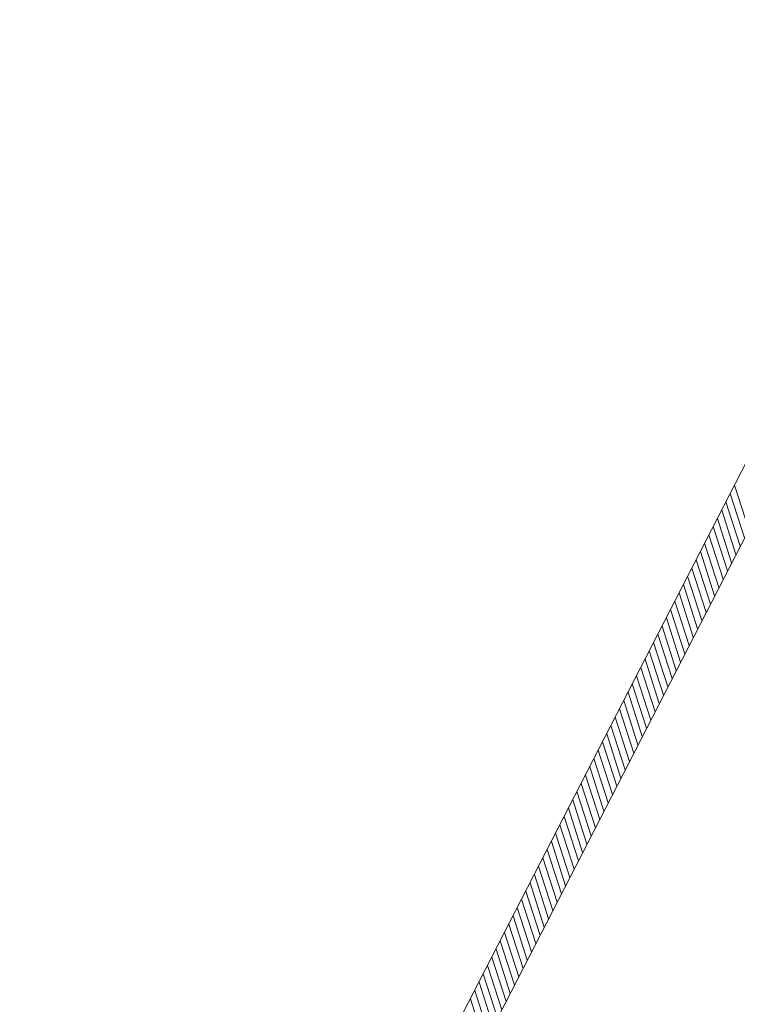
# Model space of a CAD drawing. Header units: metres. Extents: x 5555129 to 5556676, y 5635595 to 5636517.
# Tile 235 of 256: x 5556408 to 5556430, y 5636105 to 5636134. Entities that reach past the tile are written whole.
import ezdxf

# ---------------------------------------------------------------- set-up
doc = ezdxf.new("R2010")
doc.units = ezdxf.units.M
doc.header["$MEASUREMENT"] = 0
doc.layers.add('#zakres', color=7, linetype='Continuous', lineweight=18)

msp = doc.modelspace()

# ---------------------------------------------------------------- linework, layer by layer
at = {"layer": '#zakres', "color": 134, "linetype": 'Continuous', "lineweight": 18}
for p, q in [((5556437.02687, 5636134.53605), (5556407.92687, 5636077.93605)), ((5556437.91621, 5636134.07881), (5556408.81621, 5636077.47881)), ((5556430.06778, 5636118.82446), (5556429.64002, 5636120.15751)), ((5556429.93975, 5636118.57544), (5556429.51199, 5636119.9085)), ((5556429.81172, 5636118.32643), (5556429.38396, 5636119.65948)), ((5556429.68369, 5636118.07741), (5556429.25594, 5636119.41046)), ((5556429.42764, 5636117.57938), (5556428.99988, 5636118.91243)), ((5556429.55567, 5636117.8284), (5556429.12791, 5636119.16145)), ((5556429.29961, 5636117.33037), (5556428.87185, 5636118.66342)), ((5556429.17158, 5636117.08135), (5556428.74383, 5636118.4144)), ((5556429.04356, 5636116.83233), (5556428.6158, 5636118.16538)), ((5556428.91553, 5636116.58332), (5556428.48777, 5636117.91637)), ((5556428.7875, 5636116.3343), (5556428.35974, 5636117.66735)), ((5556428.53145, 5636115.83627), (5556428.10369, 5636117.16932)), ((5556428.65947, 5636116.08529), (5556428.23172, 5636117.41834)), ((5556428.40342, 5636115.58725), (5556427.97566, 5636116.9203)), ((5556428.27539, 5636115.33824), (5556427.84763, 5636116.67129)), ((5556428.14736, 5636115.08922), (5556427.7196, 5636116.42227)), ((5556428.01934, 5636114.84021), (5556427.59158, 5636116.17326)), ((5556427.76328, 5636114.34217), (5556427.33552, 5636115.67522)), ((5556427.89131, 5636114.59119), (5556427.46355, 5636115.92424)), ((5556427.63525, 5636114.09316), (5556427.20749, 5636115.42621)), ((5556427.50722, 5636113.84414), (5556427.07947, 5636115.17719)), ((5556427.3792, 5636113.59513), (5556426.95144, 5636114.92818)), ((5556427.25117, 5636113.34611), (5556426.82341, 5636114.67916)), ((5556426.99511, 5636112.84808), (5556426.56736, 5636114.18113)), ((5556427.12314, 5636113.09709), (5556426.69538, 5636114.43014)), ((5556426.86709, 5636112.59906), (5556426.43933, 5636113.93211)), ((5556426.73906, 5636112.35005), (5556426.3113, 5636113.6831)), ((5556426.61103, 5636112.10103), (5556426.18327, 5636113.43408)), ((5556426.483, 5636111.85201), (5556426.05525, 5636113.18507)), ((5556426.35498, 5636111.603), (5556425.92722, 5636112.93605)), ((5556426.09892, 5636111.10497), (5556425.67116, 5636112.43802)), ((5556426.22695, 5636111.35398), (5556425.79919, 5636112.68703)), ((5556425.97089, 5636110.85595), (5556425.54314, 5636112.189)), ((5556425.84287, 5636110.60694), (5556425.41511, 5636111.93999)), ((5556425.71484, 5636110.35792), (5556425.28708, 5636111.69097)), ((5556425.58681, 5636110.1089), (5556425.15905, 5636111.44195)), ((5556425.33076, 5636109.61087), (5556424.903, 5636110.94392)), ((5556425.45878, 5636109.85989), (5556425.03102, 5636111.19294)), ((5556425.20273, 5636109.36186), (5556424.77497, 5636110.69491)), ((5556425.0747, 5636109.11284), (5556424.64694, 5636110.44589)), ((5556424.94667, 5636108.86382), (5556424.51891, 5636110.19687)), ((5556424.81864, 5636108.61481), (5556424.39089, 5636109.94786)), ((5556424.56259, 5636108.11678), (5556424.13483, 5636109.44983)), ((5556424.69062, 5636108.36579), (5556424.26286, 5636109.69884)), ((5556424.43456, 5636107.86776), (5556424.0068, 5636109.20081)), ((5556424.30653, 5636107.61874), (5556423.87878, 5636108.95179)), ((5556424.17851, 5636107.36973), (5556423.75075, 5636108.70278)), ((5556424.05048, 5636107.12071), (5556423.62272, 5636108.45376)), ((5556423.79442, 5636106.62268), (5556423.36667, 5636107.95573)), ((5556423.92245, 5636106.8717), (5556423.49469, 5636108.20475)), ((5556423.6664, 5636106.37366), (5556423.23864, 5636107.70671)), ((5556423.53837, 5636106.12465), (5556423.11061, 5636107.4577)), ((5556423.41034, 5636105.87563), (5556422.98258, 5636107.20868)), ((5556423.28231, 5636105.62662), (5556422.85456, 5636106.95967)), ((5556423.15429, 5636105.3776), (5556422.72653, 5636106.71065)), ((5556422.89823, 5636104.87957), (5556422.47047, 5636106.21262)), ((5556423.02626, 5636105.12859), (5556422.5985, 5636106.46164)), ((5556422.7702, 5636104.63055), (5556422.34244, 5636105.9636)), ((5556422.64218, 5636104.38154), (5556422.21442, 5636105.71459)), ((5556422.51415, 5636104.13252), (5556422.08639, 5636105.46557)), ((5556422.38612, 5636103.88351), (5556421.95836, 5636105.21656)), ((5556422.13006, 5636103.38547), (5556421.70231, 5636104.71852)), ((5556422.25809, 5636103.63449), (5556421.83033, 5636104.96754))]:
    msp.add_line(p, q, dxfattribs=at)

doc.saveas('drawing.dxf')
